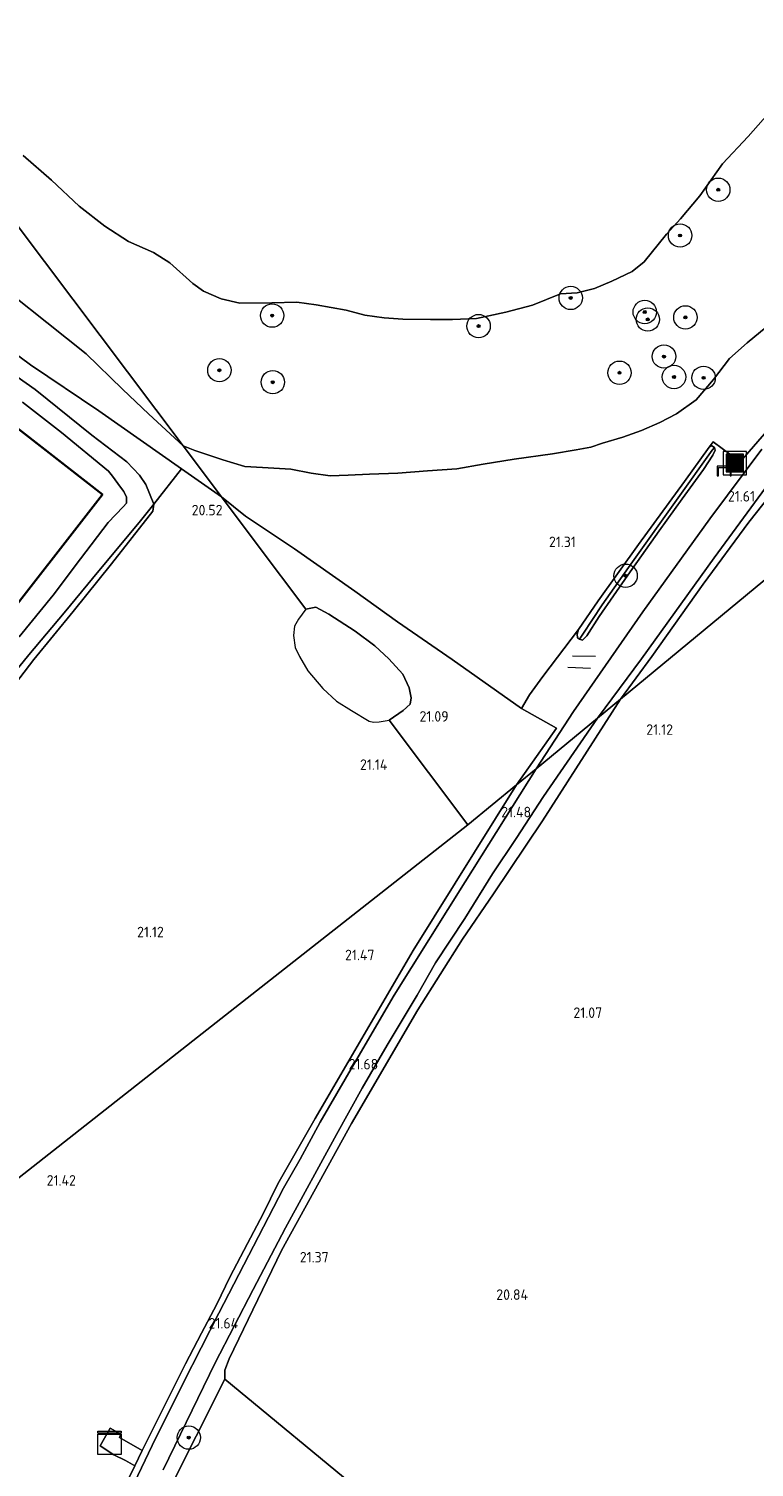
# Model space of a CAD drawing. Extents: x 196936 to 200438, y 361224 to 364196.
# Tile 251 of 256: x 199058 to 199182, y 363532 to 363778. Entities that reach past the tile are written whole.
import ezdxf
from ezdxf.enums import TextEntityAlignment as Align
from ezdxf.lldxf.tags import DXFTag

# ---------------------------------------------------------------- set-up
doc = ezdxf.new("R2010")
doc.units = 0
for name, color, linetype, lineweight in [('B-ME-GR-BOOM-S', 90, 'Continuous', 25), ('B-ME-GR-BOUWLAND_AKKERBOUW-GV', 80, 'Continuous', 13), ('B-ME-GR-GRAS-GV', 60, 'Continuous', 13), ('B-ME-GW-TALUD_KRUIN-G', 90, 'Continuous', 18), ('B-ME-GW-TALUD_TEEN-G', 90, 'Continuous', 18), ('B-ME-IE-MEUBILAIR_WEGMEUBILAIR-G', 7, 'Continuous', 18), ('B-ME-IE-MEUBILAIR_WEGMEUBILAIR-S', 7, 'Continuous', 25), ('B-ME-IE-TERREINAFSCHEIDING_DOORGANG-G', 210, 'Continuous', 18), ('B-ME-IE-TERREINAFSCHEIDING_KUNSTMATIG_HEKWERK-G', 20, 'IE-TERREINAFSCHEIDING-KUNSTMATIG', 18), ('B-ME-KG-GRENS_OPNAME-G', 210, 'KG-OPNAME', 18), ('B-ME-KG-KADASTRAAL_DAKRAND-G', 170, 'Continuous', 18), ('B-ME-OG-BEBOUWING_SCHUUR-GV', 7, 'Continuous', 35), ('B-ME-OG-HOOGTEPUNT-S', 7, 'Continuous', 25), ('B-ME-OG-WATER_GREPPEL-G', 160, 'Continuous', 18), ('B-ME-OG-WATER_POEL-GV', 7, 'Continuous', 18), ('B-ME-OG-WATER_SLOOT-G', 120, 'Continuous', 18), ('B-ME-VH-VERHARDING_ASFALT-GV', 252, 'Continuous', 18), ('B-ME-VH-VERHARDING_HALFVERHARDING-GV', 252, 'Continuous', 18)]:
    doc.layers.add(name, color=color, linetype=linetype, lineweight=lineweight)
doc.styles.add('NLCS-ISO-ANNOTATIVE-T18', font='NLCS-ISO.ttf', dxfattribs={"height": 1.8})
doc.styles.get("Standard").update_dxf_attribs({"font": 'arial.ttf'})
doc.linetypes.add('IE-TERREINAFSCHEIDING-KUNSTMATIG', pattern='A,4,[82,NLCS.SHX,S=0.75,R=90,X=0,Y=0],4,-2', length=10)
tags = doc.linetypes.add('KG-OPNAME', pattern='A,5.5,-2,["O",Standard,S=1.8,R=0,X=-0.5,Y=-0.9],-2,5.5,-2,[5,NLCS.SHX,S=0.75,R=0,X=0,Y=0],-2', length=19).pattern_tags.tags
tags[6] = DXFTag(74, 10)

# ---------------------------------------------------------------- blocks, each defined once
blk = doc.blocks.new('SAL-HOOGTELABEL-SO')
at = {"color": 0, "linetype": 'ByBlock', "lineweight": -2, "style": 'NLCS-ISO-ANNOTATIVE-T18'}
blk.add_attdef('HOOGTE', text='', height=1.8, dxfattribs=at).set_placement((2.79, 0), align=Align.RIGHT)
blk = doc.blocks.new('SGR-BOOM_01-SO')
at = {"linetype": 'ByBlock', "lineweight": 18}
h = blk.add_hatch(color=0, dxfattribs=at)
h.dxf.hatch_style = 1
edge = h.paths.add_edge_path()
edge.add_arc((0, 0), 0.25, 0, 360)
at = {"color": 0, "linetype": 'ByBlock', "lineweight": 18}
for radius in [2, 0.25]:
    blk.add_circle((0, 0), radius, dxfattribs=at)
blk = doc.blocks.new('SKL-DATA_KAST-SO')
at = {"color": 0, "linetype": 'ByBlock', "lineweight": 18}
for points in [[(-2, 2), (2, 2), (2, 1.68), (-2, 1.68)], [(-2, 1.52), (2, 1.52), (2, -2), (-2, -2)]]:
    blk.add_lwpolyline(points, close=True, dxfattribs=at)
blk = doc.blocks.new('SIE-WEG_ZITBANK-SO')
at = {"color": 0, "linetype": 'ByBlock', "lineweight": 18}
blk.add_lwpolyline([(-0.91, -1.63), (-0.91, -0.2), (1.09, -0.2), (1.09, -1.63), (1.29, -1.63), (1.29, -0.21), (1.54, 1.78), (1.33, 1.78), (1.11, 0), (-1.11, 0), (-1.11, -1.63)], close=True, dxfattribs=at)
blk = doc.blocks.new('SIE-WEG_AFVALBAK-SO')
at = {"linetype": 'ByBlock', "lineweight": 18}
h = blk.add_hatch(color=0, dxfattribs=at)
h.dxf.hatch_style = 1
h.paths.add_polyline_path([(-1.5, -1.5), (1.5, -1.5), (1.5, 1.5), (-1.5, 1.5)])
at = {"color": 0, "linetype": 'ByBlock', "lineweight": 18}
for points in [[(-2, -2), (2, -2), (2, 2), (-2, 2)], [(-1.5, -1.5), (1.5, -1.5), (1.5, 1.5), (-1.5, 1.5)]]:
    blk.add_lwpolyline(points, close=True, dxfattribs=at)

msp = doc.modelspace()

# ---------------------------------------------------------------- linework, layer by layer
at = {"layer": 'B-ME-GR-BOUWLAND_AKKERBOUW-GV'}
for points in [[(199235.29, 363421.05, 20.712), (199133.883, 363446.819, 20.793), (199138.29, 363453.585, 20.82), (199140.625, 363457.169, 20.953), (199161.187, 363488.737, 20.859), (199138.109, 363508.538, 20.976), (199115.707, 363527.317, 21.063), (199091.806, 363547.041, 21.435), (199091.819, 363548.561, 21.474), (199092.569, 363550.525, 21.399), (199101.482, 363569.061, 21.408), (199113.485, 363590.824, 21.42), (199124.862, 363610.254, 21.477), (199132.49, 363622.343, 21.489), (199137.819, 363630.15, 21.42), (199146.199, 363642.604, 21.363), (199159.519, 363663.481, 21.328), (199242.84, 363732.351, 20.434)], [(199242.84, 363732.351, 20.434), (199159.519, 363663.481, 21.328), (199164.896, 363670.762, 21.353), (199173.654, 363683.121, 21.353), (199181.491, 363693.756, 21.356), (199190.598, 363705.298, 21.353)], [(199053.61, 363663, 20.391), (199059.113, 363670.239, 20.365), (199065.84, 363678.447, 20.382), (199072.412, 363686.642, 20.443), (199079.509, 363695.642, 20.604), (199079.677, 363696.827, 20.578), (199084.416, 363702.886, 20.574), (199091.244, 363698.08, 20.569), (199097.193, 363690.16, 20.635), (199105.684, 363678.856, 20.962), (199104.398, 363677.161, 20.962), (199103.725, 363675.959, 20.962), (199103.542, 363674.38, 21.007), (199103.837, 363672.318, 20.992), (199104.614, 363670.735, 21.03), (199106.042, 363668.328, 21.135), (199108.567, 363665.262, 21.232), (199110.933, 363663.12, 21.329), (199113.465, 363661.493, 21.352), (199116.511, 363659.7, 21.337), (199117.236, 363659.509, 21.337), (199118.254, 363659.551, 21.337), (199119.938, 363659.879, 21.321), (199133.43, 363641.916, 21.321), (199087.143, 363605.569, 21.398), (199049.3, 363575.852, 20.912)], [(199049.3, 363575.852, 20.912), (199087.143, 363605.569, 21.398), (199133.43, 363641.916, 21.321), (199141.728, 363648.775, 21.446), (199124.02, 363620.449, 21.546), (199107.279, 363591.684, 21.656), (199100.903, 363580.505, 21.75), (199098.364, 363575.357, 21.738), (199095.711, 363570.291, 21.708), (199092.665, 363564.478, 21.678), (199090.416, 363559.861, 21.641), (199087.846, 363554.931, 21.624), (199085.084, 363549.679, 21.585), (199077.664, 363534.825, 21.401), (199073.762, 363537.08, 21.339), (199073.994, 363537.606, 21.344), (199072.188, 363538.673, 21.277), (199070.46, 363535.65, 21.159), (199072.832, 363534.078, 21.246), (199074.825, 363533.125, 21.241), (199076.405, 363532.218, 21.339), (199073.776, 363526.919, 21.246)]]:
    msp.add_polyline3d(points, dxfattribs=at)
for points in [[(199036.042, 363642.273, 20.495), (199034.892, 363641.418, 20.513), (199033.89, 363641.565, 20.556), (199037.667, 363645.886, 20.691), (199046.94, 363657.11, 20.638), (199058.288, 363671.029, 20.656), (199064.316, 363678.242, 20.747), (199070.248, 363685.434, 20.773), (199077.142, 363693.72, 20.777), (199079.677, 363696.827, 20.578), (199079.509, 363695.642, 20.604), (199072.412, 363686.642, 20.443), (199065.84, 363678.447, 20.382), (199059.113, 363670.239, 20.365), (199053.61, 363663, 20.391), (199045.148, 363653.418, 20.417)], [(199114.08, 363681.945, 20.794), (199121.37, 363676.675, 20.92), (199130.739, 363670.255, 21.031), (199142.564, 363661.837, 21.424), (199148.569, 363658.474, 21.466), (199141.728, 363648.775, 21.446), (199133.43, 363641.916, 21.321), (199119.938, 363659.879, 21.321), (199122.353, 363661.52, 21.301), (199123.533, 363662.604, 21.344), (199123.715, 363663.694, 21.332), (199123.358, 363665.4, 21.293), (199122.297, 363667.743, 21.274), (199119.856, 363670.386, 21.227), (199117.473, 363672.577, 21.098), (199114.1, 363675.077, 21.044), (199109.638, 363678.009, 20.974), (199107.36, 363679.189, 20.981), (199105.684, 363678.856, 20.962), (199097.193, 363690.16, 20.635), (199091.244, 363698.08, 20.569), (199095.35, 363694.803, 20.608), (199103.716, 363689.191, 20.794)]]:
    msp.add_polyline3d(points, close=True, dxfattribs=at)
at = {"layer": 'B-ME-GR-GRAS-GV'}
for points in [[(199184.457, 363727.118, 21.137), (199181.199, 363724.441, 21.005), (199178.19, 363721.785, 20.77), (199175.436, 363718.194, 20.694), (199172.468, 363714.706, 20.57), (199169.1, 363712.285, 20.581), (199166.258, 363710.796, 20.538), (199163.098, 363709.479, 20.647), (199159.926, 363708.302, 20.732), (199156.47, 363707.295, 20.705), (199154.457, 363706.59, 20.624), (199151.925, 363706.166, 20.6), (199147.895, 363705.447, 20.546), (199141.304, 363704.528, 20.387), (199136.045, 363703.675, 20.341), (199131.537, 363702.873, 20.298), (199126.475, 363702.521, 20.317), (199121.412, 363702.17, 20.375), (199116.586, 363701.957, 20.414), (199112.898, 363701.805, 20.395), (199109.853, 363701.717, 20.414), (199106.591, 363702.15, 20.457), (199103.083, 363702.832, 20.422), (199098.26, 363703.116, 20.154), (199095.246, 363703.299, 20.247), (199091.461, 363704.455, 20.24), (199086.681, 363706.009, 20.123), (199084.66, 363706.826, 20.221), (199032.475, 363776.139, 14.563)], [(199032.475, 363776.139, 14.563), (199084.66, 363706.826, 20.221), (199078.832, 363712.273, 20.169), (199074.273, 363716.555, 20.13), (199068.054, 363722.58, 20.156), (199061.321, 363727.921, 20.095), (199055.477, 363732.63, 20.069)], [(199057.3, 363756.559, 14.4), (199062.136, 363752.337, 14.4), (199066.885, 363747.848, 14.4), (199071.263, 363744.456, 14.4), (199075.34, 363741.82, 14.4), (199079.615, 363739.937, 14.4), (199082.406, 363738.172, 14.4), (199086.32, 363734.611, 14.4), (199088.164, 363733.288, 14.4), (199091.176, 363731.996, 14.4), (199094.361, 363731.238, 14.4), (199099.862, 363731.322, 14.4), (199104.147, 363731.435, 14.4), (199107.418, 363730.945, 14.4), (199112.587, 363730.069, 14.4), (199115.759, 363729.202, 14.4), (199119.092, 363728.76, 14.4), (199122.279, 363728.501, 14.4), (199126.989, 363728.455, 14.4), (199130.786, 363728.431, 14.4), (199134.913, 363728.618, 14.4), (199139.92, 363729.702, 14.4), (199144.441, 363730.897, 14.4), (199149.27, 363732.834, 14.4), (199152.119, 363733.003, 14.4), (199155.092, 363733.768, 14.4), (199158.068, 363735.031, 14.4), (199161.532, 363736.682, 14.4), (199163.609, 363738.328, 14.4), (199167.428, 363743.044, 14.4), (199169.788, 363745.712, 14.4), (199173.131, 363749.65, 14.4), (199176.979, 363755.084, 14.4), (199181.407, 363759.785, 14.4), (199186.522, 363765.627, 14.4)], [(199055.477, 363732.63, 20.069), (199061.321, 363727.921, 20.095), (199068.054, 363722.58, 20.156), (199074.273, 363716.555, 20.13), (199078.832, 363712.273, 20.169), (199084.66, 363706.826, 20.221), (199091.244, 363698.08, 20.569), (199084.416, 363702.886, 20.574), (199070.267, 363712.845, 20.486), (199058.576, 363720.701, 20.49), (199049.432, 363727.423, 20.279)], [(199049.432, 363727.423, 20.279), (199058.576, 363720.701, 20.49), (199070.267, 363712.845, 20.486), (199084.416, 363702.886, 20.574), (199079.677, 363696.827, 20.578), (199078.277, 363700.201, 20.621), (199077.227, 363701.806, 20.578), (199075.049, 363704.066, 20.526), (199069.067, 363708.682, 20.586), (199059.327, 363716.476, 20.56), (199049.5, 363723.361, 20.491)], [(199185.328, 363710.2, 21.451), (199180.029, 363704.081, 21.448), (199175.378, 363707.505, 21.257), (199174.718, 363706.627, 21.268), (199170.484, 363700.738, 21.432), (199162.6, 363689.918, 21.467), (199155.69, 363680.318, 21.381), (199152.32, 363675.41, 21.409), (199146.217, 363667.332, 21.439), (199143.966, 363664.173, 21.439), (199142.564, 363661.837, 21.424), (199130.739, 363670.255, 21.031), (199121.37, 363676.675, 20.92), (199114.08, 363681.945, 20.794), (199103.716, 363689.191, 20.794), (199095.35, 363694.803, 20.608), (199091.244, 363698.08, 20.569), (199084.66, 363706.826, 20.221), (199086.681, 363706.009, 20.123), (199091.461, 363704.455, 20.24), (199095.246, 363703.299, 20.247), (199098.26, 363703.116, 20.154), (199103.083, 363702.832, 20.422), (199106.591, 363702.15, 20.457), (199109.853, 363701.717, 20.414), (199112.898, 363701.805, 20.395), (199116.586, 363701.957, 20.414), (199121.412, 363702.17, 20.375), (199126.475, 363702.521, 20.317), (199131.537, 363702.873, 20.298), (199136.045, 363703.675, 20.341), (199141.304, 363704.528, 20.387), (199147.895, 363705.447, 20.546), (199151.925, 363706.166, 20.6), (199154.457, 363706.59, 20.624), (199156.47, 363707.295, 20.705), (199159.926, 363708.302, 20.732), (199163.098, 363709.479, 20.647), (199166.258, 363710.796, 20.538), (199169.1, 363712.285, 20.581), (199172.468, 363714.706, 20.57), (199175.436, 363718.194, 20.694), (199178.19, 363721.785, 20.77), (199181.199, 363724.441, 21.005), (199184.457, 363727.118, 21.137)], [(199049.5, 363723.361, 20.491), (199059.327, 363716.476, 20.56), (199069.067, 363708.682, 20.586), (199075.049, 363704.066, 20.526), (199077.227, 363701.806, 20.578), (199078.277, 363700.201, 20.621), (199079.677, 363696.827, 20.578), (199077.142, 363693.72, 20.777), (199070.248, 363685.434, 20.773), (199064.316, 363678.242, 20.747), (199058.288, 363671.029, 20.656), (199046.94, 363657.11, 20.638)], [(199052.234, 363674.568, 21.258), (199070.867, 363698.498, 21.258), (199043.817, 363719.56, 21.258)], [(199057.161, 363714.325, 21.103), (199063.845, 363709.102, 21.151), (199071.911, 363702.484, 21.168), (199072.585, 363701.633, 21.19), (199073.972, 363699.743, 21.199), (199074.503, 363699.002, 21.208), (199074.98, 363698.051, 21.173), (199074.955, 363697.034, 21.173), (199074.417, 363696.386, 21.177), (199071.849, 363693.688, 21.242), (199067.083, 363687.476, 21.195), (199062.438, 363681.25, 21.151), (199056.611, 363674.142, 21.099)], [(199056.611, 363674.142, 21.099), (199062.438, 363681.25, 21.151), (199067.083, 363687.476, 21.195), (199071.849, 363693.688, 21.242), (199074.417, 363696.386, 21.177), (199074.955, 363697.034, 21.173), (199074.98, 363698.051, 21.173), (199074.503, 363699.002, 21.208), (199073.972, 363699.743, 21.199), (199072.585, 363701.633, 21.19), (199071.911, 363702.484, 21.168), (199063.845, 363709.102, 21.151), (199057.161, 363714.325, 21.103)], [(199183.738, 363706.244, 21.582), (199174.822, 363694.347, 21.562), (199163.35, 363678.38, 21.449), (199151.5, 363661.317, 21.449), (199145.084, 363651.549, 21.406), (199141.728, 363648.775, 21.446), (199148.569, 363658.474, 21.466), (199142.564, 363661.837, 21.424), (199143.966, 363664.173, 21.439), (199146.217, 363667.332, 21.439), (199152.32, 363675.41, 21.409), (199152.115, 363674.602, 21.421), (199152.179, 363673.956, 21.432), (199152.489, 363673.754, 21.436), (199153.023, 363673.581, 21.428), (199153.769, 363674.271, 21.425), (199155.879, 363677.633, 21.417), (199160.799, 363684.663, 21.436), (199166.172, 363692.25, 21.464), (199170.111, 363697.757, 21.444), (199173.72, 363702.804, 21.362), (199175.362, 363705.248, 21.347), (199175.737, 363706.092, 21.304), (199175.624, 363706.549, 21.261), (199175.188, 363706.85, 21.226), (199174.718, 363706.627, 21.268), (199175.378, 363707.505, 21.257), (199180.029, 363704.081, 21.448), (199185.328, 363710.2, 21.451)], [(199190.598, 363705.298, 21.353), (199181.491, 363693.756, 21.356), (199173.654, 363683.121, 21.353), (199164.896, 363670.762, 21.353), (199159.519, 363663.481, 21.328), (199155.585, 363660.229, 21.445), (199163.146, 363670.344, 21.449), (199175.555, 363687.635, 21.507), (199184.948, 363700.503, 21.5)], [(199081.273, 363531.536, 21.447), (199090.136, 363549.853, 21.57), (199096.64, 363562.396, 21.63), (199102.222, 363572.949, 21.672), (199110.914, 363588.921, 21.675), (199115.305, 363596.887, 21.648), (199119.59, 363604.237, 21.609), (199124.737, 363612.796, 21.618), (199127.841, 363618.302, 21.624), (199132.866, 363625.932, 21.567), (199137.6, 363633.559, 21.468), (199141.679, 363639.621, 21.483), (199146.352, 363646.765, 21.513), (199155.585, 363660.229, 21.445), (199159.519, 363663.481, 21.328), (199146.199, 363642.604, 21.363), (199137.819, 363630.15, 21.42), (199132.49, 363622.343, 21.489), (199124.862, 363610.254, 21.477), (199113.485, 363590.824, 21.42), (199101.482, 363569.061, 21.408), (199092.569, 363550.525, 21.399), (199091.819, 363548.561, 21.474), (199091.806, 363547.041, 21.435), (199072.222, 363508.109, 21.327)], [(199073.776, 363526.919, 21.246), (199076.405, 363532.218, 21.339), (199077.664, 363534.825, 21.401), (199085.084, 363549.679, 21.585), (199087.846, 363554.931, 21.624), (199090.416, 363559.861, 21.641), (199092.665, 363564.478, 21.678), (199095.711, 363570.291, 21.708), (199098.364, 363575.357, 21.738), (199100.903, 363580.505, 21.75), (199107.279, 363591.684, 21.656), (199124.02, 363620.449, 21.546), (199141.728, 363648.775, 21.446), (199145.084, 363651.549, 21.406), (199132.949, 363632.182, 21.544), (199120.766, 363612.795, 21.675), (199113.859, 363600.882, 21.72), (199108.133, 363591.013, 21.816), (199104.699, 363584.727, 21.798), (199101.839, 363579.762, 21.783), (199090.765, 363558.34, 21.696), (199084.729, 363546.476, 21.618), (199079.347, 363535.681, 21.519), (199072.713, 363521.679, 21.48)]]:
    msp.add_polyline3d(points, dxfattribs=at)
for points in [[(199153.109, 363674.597, 21.26), (199152.489, 363673.754, 21.436), (199152.179, 363673.956, 21.432), (199152.115, 363674.602, 21.421), (199152.32, 363675.41, 21.409), (199155.69, 363680.318, 21.381), (199162.6, 363689.918, 21.467), (199170.484, 363700.738, 21.432), (199174.718, 363706.627, 21.268), (199175.188, 363706.85, 21.226), (199175.624, 363706.549, 21.261), (199175.202, 363706.114, 21.202), (199169.102, 363697.504, 21.252), (199161.587, 363686.979, 21.241), (199156.381, 363679.624, 21.225)], [(199153.769, 363674.271, 21.425), (199153.023, 363673.581, 21.428), (199152.489, 363673.754, 21.436), (199153.109, 363674.597, 21.26), (199156.381, 363679.624, 21.225), (199161.587, 363686.979, 21.241), (199169.102, 363697.504, 21.252), (199175.202, 363706.114, 21.202), (199175.624, 363706.549, 21.261), (199175.737, 363706.092, 21.304), (199175.362, 363705.248, 21.347), (199173.72, 363702.804, 21.362), (199170.111, 363697.757, 21.444), (199166.172, 363692.25, 21.464), (199160.799, 363684.663, 21.436), (199155.879, 363677.633, 21.417)], [(199069.397, 363460.584, 21.024), (199068.495, 363459.517, 21.024), (199065.373, 363463.534, 21.024), (199060.779, 363469.61, 21.03), (199059.225, 363472.714, 21.039), (199060.088, 363479.212, 21.042), (199060.873, 363482.108, 21.057), (199061.983, 363485.608, 21.093), (199065.828, 363494.796, 21.228), (199072.222, 363508.109, 21.327), (199091.806, 363547.041, 21.435), (199115.707, 363527.317, 21.063), (199102.736, 363505.994, 21.146), (199089.766, 363484.672, 21.228)]]:
    msp.add_polyline3d(points, close=True, dxfattribs=at)
at = {"layer": 'B-ME-GW-TALUD_KRUIN-G'}
for points in [[(199055.477, 363732.63, 20.069), (199061.321, 363727.921, 20.095), (199068.054, 363722.58, 20.156), (199074.273, 363716.555, 20.13), (199078.832, 363712.273, 20.169), (199084.66, 363706.826, 20.221)], [(199166.258, 363710.796, 20.538), (199169.1, 363712.285, 20.581), (199172.468, 363714.706, 20.57), (199175.436, 363718.194, 20.694), (199178.19, 363721.785, 20.77), (199181.199, 363724.441, 21.005), (199184.457, 363727.118, 21.137)], [(199057.161, 363714.325, 21.103), (199063.845, 363709.102, 21.151), (199071.911, 363702.484, 21.168), (199072.585, 363701.633, 21.19), (199073.972, 363699.743, 21.199), (199074.503, 363699.002, 21.208), (199074.98, 363698.051, 21.173), (199074.955, 363697.034, 21.173), (199074.417, 363696.386, 21.177), (199071.849, 363693.688, 21.242), (199067.083, 363687.476, 21.195), (199062.438, 363681.25, 21.151), (199056.611, 363674.142, 21.099)], [(199084.66, 363706.826, 20.221), (199086.681, 363706.009, 20.123), (199091.461, 363704.455, 20.24), (199095.246, 363703.299, 20.247), (199098.26, 363703.116, 20.154), (199103.083, 363702.832, 20.422), (199106.591, 363702.15, 20.457), (199109.853, 363701.717, 20.414), (199112.898, 363701.805, 20.395), (199116.586, 363701.957, 20.414), (199121.412, 363702.17, 20.375), (199126.475, 363702.521, 20.317), (199131.537, 363702.873, 20.298), (199136.045, 363703.675, 20.341), (199141.304, 363704.528, 20.387), (199147.895, 363705.447, 20.546), (199151.925, 363706.166, 20.6), (199154.457, 363706.59, 20.624), (199156.47, 363707.295, 20.705), (199159.926, 363708.302, 20.732), (199163.098, 363709.479, 20.647), (199166.258, 363710.796, 20.538)]]:
    msp.add_polyline3d(points, dxfattribs=at)
at = {"layer": 'B-ME-GW-TALUD_TEEN-G'}
msp.add_polyline3d([(199053.61, 363663, 20.391), (199059.113, 363670.239, 20.365), (199065.84, 363678.447, 20.382), (199072.412, 363686.642, 20.443), (199079.509, 363695.642, 20.604), (199079.677, 363696.827, 20.578), (199078.277, 363700.201, 20.621), (199077.227, 363701.806, 20.578), (199075.049, 363704.066, 20.526), (199069.067, 363708.682, 20.586), (199059.327, 363716.476, 20.56), (199049.5, 363723.361, 20.491)], dxfattribs=at)
at = {"layer": 'B-ME-IE-MEUBILAIR_WEGMEUBILAIR-G'}
for points in [[(199155.249, 363670.772, 21.454), (199151.322, 363670.79, 21.454)], [(199150.505, 363668.92, 21.466), (199154.414, 363668.74, 21.5)]]:
    msp.add_polyline3d(points, dxfattribs=at)
at = {"layer": 'B-ME-IE-TERREINAFSCHEIDING_DOORGANG-G'}
msp.add_polyline3d([(199146.217, 363667.332, 21.439), (199143.966, 363664.173, 21.439)], dxfattribs=at)
at = {"layer": 'B-ME-IE-TERREINAFSCHEIDING_KUNSTMATIG_HEKWERK-G'}
for points in [[(199091.244, 363698.08, 20.569), (199084.416, 363702.886, 20.574), (199070.267, 363712.845, 20.486), (199058.576, 363720.701, 20.49), (199049.432, 363727.423, 20.279), (199036.142, 363736.444, 20.229), (199022.836, 363745.922, 20.044), (199005.781, 363757.646, 20.26), (198993.561, 363766.186, 20.23), (198986.617, 363771.221, 20.119), (198979.558, 363776.166, 19.84), (198976.427, 363778.229, 19.673), (198965.288, 363767.018, 19.546), (198957.53, 363759.222, 19.414), (198951.219, 363752.655, 19.628), (198950.339, 363751.739, 19.605), (198947.8, 363749.215, 19.321)], [(199216.568, 363749.911, 21.4), (199210.193, 363741.606, 21.445), (199201.771, 363731.15, 21.4), (199192.031, 363717.754, 21.376), (199185.328, 363710.2, 21.451), (199180.029, 363704.081, 21.448)], [(199174.718, 363706.627, 21.268), (199170.484, 363700.738, 21.432), (199162.6, 363689.918, 21.467), (199155.69, 363680.318, 21.381), (199152.32, 363675.41, 21.409)], [(199180.029, 363704.081, 21.448), (199175.378, 363707.505, 21.257), (199174.718, 363706.627, 21.268)], [(199077.142, 363693.72, 20.777), (199079.677, 363696.827, 20.578), (199084.416, 363702.886, 20.574)], [(199143.966, 363664.173, 21.439), (199142.564, 363661.837, 21.424), (199130.739, 363670.255, 21.031), (199121.37, 363676.675, 20.92), (199114.08, 363681.945, 20.794), (199103.716, 363689.191, 20.794), (199095.35, 363694.803, 20.608), (199091.244, 363698.08, 20.569)], [(199077.142, 363693.72, 20.777), (199070.248, 363685.434, 20.773), (199064.316, 363678.242, 20.747), (199058.288, 363671.029, 20.656), (199046.94, 363657.11, 20.638), (199037.667, 363645.886, 20.691), (199033.89, 363641.565, 20.556)], [(199152.32, 363675.41, 21.409), (199146.217, 363667.332, 21.439)], [(199133.883, 363446.819, 20.793), (199138.29, 363453.585, 20.82), (199140.625, 363457.169, 20.953), (199161.187, 363488.737, 20.859), (199138.109, 363508.538, 20.976), (199115.707, 363527.317, 21.063), (199091.806, 363547.041, 21.435), (199072.222, 363508.109, 21.327), (199065.828, 363494.796, 21.228), (199061.983, 363485.608, 21.093), (199060.873, 363482.108, 21.057), (199060.088, 363479.212, 21.042), (199059.225, 363472.714, 21.039), (199060.779, 363469.61, 21.03), (199065.373, 363463.534, 21.024), (199068.495, 363459.517, 21.024), (199069.397, 363460.584, 21.024), (199089.766, 363484.672, 21.228), (199108.574, 363471.462, 21.165), (199100.501, 363462.859, 21.174), (199112.426, 363452.272, 21.063)]]:
    msp.add_polyline3d(points, dxfattribs=at)
at = {"layer": 'B-ME-KG-GRENS_OPNAME-G'}
for points in [[(199105.684, 363678.856, 20.962), (199104.398, 363677.161, 20.962), (199103.725, 363675.959, 20.962), (199103.542, 363674.38, 21.007), (199103.837, 363672.318, 20.992), (199104.614, 363670.735, 21.03), (199106.042, 363668.328, 21.135), (199108.567, 363665.262, 21.232), (199110.933, 363663.12, 21.329), (199113.465, 363661.493, 21.352), (199116.511, 363659.7, 21.337), (199117.236, 363659.509, 21.337), (199118.254, 363659.551, 21.337), (199119.938, 363659.879, 21.321)], [(199105.684, 363678.856, 20.962), (199107.36, 363679.189, 20.981), (199109.638, 363678.009, 20.974), (199114.1, 363675.077, 21.044), (199117.473, 363672.577, 21.098), (199119.856, 363670.386, 21.227), (199122.297, 363667.743, 21.274), (199123.358, 363665.4, 21.293), (199123.715, 363663.694, 21.332), (199123.533, 363662.604, 21.344), (199122.353, 363661.52, 21.301), (199119.938, 363659.879, 21.321)]]:
    msp.add_polyline3d(points, dxfattribs=at)
at = {"layer": 'B-ME-KG-KADASTRAAL_DAKRAND-G'}
msp.add_polyline3d([(199033.593, 363650.708, 24.563), (199006.623, 363671.708, 24.563), (199025.224, 363695.598, 24.563), (199043.826, 363719.489, 24.563), (199070.797, 363698.489, 24.563), (199052.195, 363674.598, 24.563)], close=True, dxfattribs=at)
at = {"layer": 'B-ME-OG-BEBOUWING_SCHUUR-GV'}
msp.add_polyline3d([(199052.234, 363674.568, 21.258), (199033.602, 363650.638, 21.258), (199024.241, 363657.927, 21.234), (199006.552, 363671.7, 21.258), (199016.572, 363684.568, 21.735), (199019.019, 363687.71, 21.651), (199021.116, 363690.404, 21.401), (199043.817, 363719.56, 21.258), (199070.867, 363698.498, 21.258)], close=True, dxfattribs=at)
at = {"layer": 'B-ME-OG-WATER_GREPPEL-G'}
msp.add_polyline3d([(199153.109, 363674.597, 21.26), (199156.381, 363679.624, 21.225), (199161.587, 363686.979, 21.241), (199169.102, 363697.504, 21.252), (199175.202, 363706.114, 21.202)], dxfattribs=at)
at = {"layer": 'B-ME-OG-WATER_POEL-GV'}
msp.add_polyline3d([(199186.522, 363765.627, 14.4), (199181.407, 363759.785, 14.4), (199176.979, 363755.084, 14.4), (199173.131, 363749.65, 14.4), (199169.788, 363745.712, 14.4), (199167.428, 363743.044, 14.4), (199163.609, 363738.328, 14.4), (199161.532, 363736.682, 14.4), (199158.068, 363735.031, 14.4), (199155.092, 363733.768, 14.4), (199152.119, 363733.003, 14.4), (199149.27, 363732.834, 14.4), (199144.441, 363730.897, 14.4), (199139.92, 363729.702, 14.4), (199134.913, 363728.618, 14.4), (199130.786, 363728.431, 14.4), (199126.989, 363728.455, 14.4), (199122.279, 363728.501, 14.4), (199119.092, 363728.76, 14.4), (199115.759, 363729.202, 14.4), (199112.587, 363730.069, 14.4), (199107.418, 363730.945, 14.4), (199104.147, 363731.435, 14.4), (199099.862, 363731.322, 14.4), (199094.361, 363731.238, 14.4), (199091.176, 363731.996, 14.4), (199088.164, 363733.288, 14.4), (199086.32, 363734.611, 14.4), (199082.406, 363738.172, 14.4), (199079.615, 363739.937, 14.4), (199075.34, 363741.82, 14.4), (199071.263, 363744.456, 14.4), (199066.885, 363747.848, 14.4), (199062.136, 363752.337, 14.4), (199057.3, 363756.559, 14.4)], dxfattribs=at)
at = {"layer": 'B-ME-OG-WATER_SLOOT-G'}
msp.add_polyline3d([(199152.32, 363675.41, 21.409), (199152.115, 363674.602, 21.421), (199152.179, 363673.956, 21.432), (199152.489, 363673.754, 21.436), (199153.023, 363673.581, 21.428), (199153.769, 363674.271, 21.425), (199155.879, 363677.633, 21.417), (199160.799, 363684.663, 21.436), (199166.172, 363692.25, 21.464), (199170.111, 363697.757, 21.444), (199173.72, 363702.804, 21.362), (199175.362, 363705.248, 21.347), (199175.737, 363706.092, 21.304), (199175.624, 363706.549, 21.261), (199175.188, 363706.85, 21.226), (199174.718, 363706.627, 21.268)], dxfattribs=at)
at = {"layer": 'B-ME-VH-VERHARDING_ASFALT-GV'}
for points in [[(199184.948, 363700.503, 21.5), (199175.555, 363687.635, 21.507), (199163.146, 363670.344, 21.449), (199155.585, 363660.229, 21.445), (199145.084, 363651.549, 21.406), (199151.5, 363661.317, 21.449), (199163.35, 363678.38, 21.449), (199174.822, 363694.347, 21.562), (199183.738, 363706.244, 21.582)], [(199072.713, 363521.679, 21.48), (199079.347, 363535.681, 21.519), (199084.729, 363546.476, 21.618), (199090.765, 363558.34, 21.696), (199101.839, 363579.762, 21.783), (199104.699, 363584.727, 21.798), (199108.133, 363591.013, 21.816), (199113.859, 363600.882, 21.72), (199120.766, 363612.795, 21.675), (199132.949, 363632.182, 21.544), (199145.084, 363651.549, 21.406), (199155.585, 363660.229, 21.445), (199146.352, 363646.765, 21.513), (199141.679, 363639.621, 21.483), (199137.6, 363633.559, 21.468), (199132.866, 363625.932, 21.567), (199127.841, 363618.302, 21.624), (199124.737, 363612.796, 21.618), (199119.59, 363604.237, 21.609), (199115.305, 363596.887, 21.648), (199110.914, 363588.921, 21.675), (199102.222, 363572.949, 21.672), (199096.64, 363562.396, 21.63), (199090.136, 363549.853, 21.57), (199081.273, 363531.536, 21.447)]]:
    msp.add_polyline3d(points, dxfattribs=at)
at = {"layer": 'B-ME-VH-VERHARDING_HALFVERHARDING-GV'}
msp.add_polyline3d([(199077.664, 363534.825, 21.401), (199076.405, 363532.218, 21.339), (199074.825, 363533.125, 21.241), (199072.832, 363534.078, 21.246), (199070.46, 363535.65, 21.159), (199072.188, 363538.673, 21.277), (199073.994, 363537.606, 21.344), (199073.762, 363537.08, 21.339)], close=True, dxfattribs=at)

# ---------------------------------------------------------------- block references
at = {"layer": 'B-ME-GR-BOOM-S'}
for p in [(199176.262, 363750.673, 15.051), (199169.73, 363742.837, 14.869), (199151.006, 363732.148, 14.579), (199099.909, 363729.128, 15.005), (199163.686, 363729.739, 16.637), (199135.241, 363727.324, 14.695), (199164.201, 363728.465, 17.009), (199170.644, 363728.822, 17.645), (199166.976, 363722.114, 18.543), (199090.875, 363719.773, 17.238), (199159.358, 363719.348, 18.384), (199100.019, 363717.72, 17.222), (199168.69, 363718.612, 19.257), (199173.752, 363718.469, 20.157), (199160.404, 363684.586, 21.398), (199085.642, 363537.032, 21.526)]:
    msp.add_blockref('SGR-BOOM_01-SO', p, dxfattribs=at)
at = {"layer": 'B-ME-IE-MEUBILAIR_WEGMEUBILAIR-S'}
for name, p in [('SIE-WEG_ZITBANK-SO', (199177.206, 363703.344, 21.961)), ('SIE-WEG_AFVALBAK-SO', (199179.088, 363703.877, 22.724)), ('SKL-DATA_KAST-SO', (199072.064, 363536.118, 22.264))]:
    msp.add_blockref(name, p, dxfattribs=at)
at = {"layer": 'B-ME-OG-HOOGTEPUNT-S'}
for p, values in [((199179.764, 363697.29, 21.612), {'HOOGTE': '21.61'}), ((199088.626, 363694.927, 20.519), {'HOOGTE': '20.52'}), ((199149.101, 363689.486, 21.313), {'HOOGTE': '21.31'}), ((199127.323, 363659.609, 21.085), {'HOOGTE': '21.09'}), ((199165.726, 363657.352, 21.117), {'HOOGTE': '21.12'}), ((199116.846, 363651.351, 21.137), {'HOOGTE': '21.14'}), ((199141.445, 363643.234, 21.477), {'HOOGTE': '21.48'}), ((199078.574, 363622.694, 21.116), {'HOOGTE': '21.12'}), ((199114.628, 363618.765, 21.474), {'HOOGTE': '21.47'}), ((199153.601, 363608.882, 21.068), {'HOOGTE': '21.07'}), ((199115.283, 363600.069, 21.678), {'HOOGTE': '21.68'}), ((199063.53, 363580.178, 21.42), {'HOOGTE': '21.42'}), ((199106.798, 363567.023, 21.365), {'HOOGTE': '21.37'}), ((199140.923, 363560.615, 20.838), {'HOOGTE': '20.84'}), ((199091.304, 363555.713, 21.64), {'HOOGTE': '21.64'})]:
    msp.add_blockref('SAL-HOOGTELABEL-SO', p, dxfattribs=at).add_auto_attribs(values)

doc.saveas('drawing.dxf')
